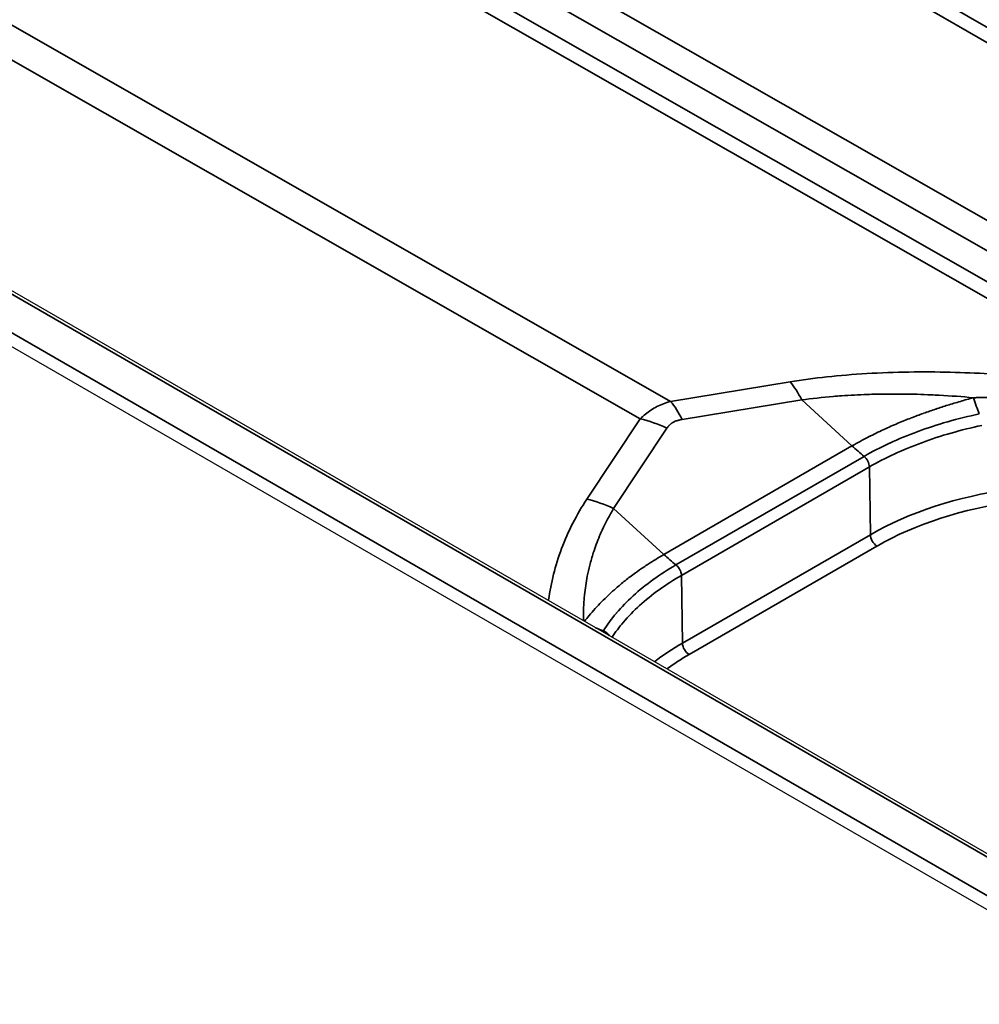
# Model space of a CAD drawing. Header units: millimetres. Extents: x -11430 to 11430, y -488 to 4365.
# Tile 32 of 95: x 2262 to 2287, y 1103 to 1129. Entities that reach past the tile are written whole.
import ezdxf

# ---------------------------------------------------------------- set-up
doc = ezdxf.new("R2010")
doc.units = ezdxf.units.MM
doc.header["$LTSCALE"] = 15
doc.layers.add('_Sichtbarkanten', color=7, linetype='Continuous', lineweight=25)
doc.layers.add('Sichtbar schmal (ISO)', color=7, linetype='Continuous', lineweight=35)

msp = doc.modelspace()

# ---------------------------------------------------------------- linework, layer by layer
at = {"layer": '_Sichtbarkanten'}
for p, q in [((2293.486, 1103.838), (2047.886, 1245.636)), ((2292.004, 1103.209), (2046.638, 1244.871)), ((2276.129, 1114.602), (2276.129, 1114.602))]:
    msp.add_line(p, q, dxfattribs=at)
at = {"layer": 'Sichtbar schmal (ISO)'}
for p, q in [((2066.847, 1256.642), (2312.447, 1114.845)), ((2312.27, 1114.542), (2066.67, 1256.34)), ((2293.361, 1103.826), (2047.761, 1245.623)), ((2046.865, 1245.113), (2292.478, 1103.308)), ((2220.33, 1162.482), (2308.749, 1111.978)), ((2308.046, 1111.572), (2219.977, 1161.877)), ((2234.001, 1153.052), (2292.571, 1119.59)), ((2233.597, 1152.845), (2292.168, 1119.384)), ((2231.675, 1146.403), (2279.244, 1119.227)), ((2230.868, 1145.938), (2278.437, 1118.761)), ((2279.244, 1119.227), (2282.42, 1119.745)), ((2279.551, 1118.748), (2282.727, 1119.266)), ((2282.727, 1119.266), (2284.061, 1118.042)), ((2277.022, 1116.628), (2278.437, 1118.761)), ((2277.732, 1116.381), (2279.147, 1118.515)), ((2284.061, 1118.042), (2279.066, 1115.158)), ((2279.388, 1114.881), (2284.383, 1117.765)), ((2279.534, 1114.604), (2284.523, 1117.484)), ((2284.523, 1117.484), (2284.55, 1115.685)), ((2277.732, 1116.381), (2279.066, 1115.158)), ((2279.561, 1112.805), (2284.55, 1115.685)), ((2279.738, 1112.502), (2284.726, 1115.382)), ((2276.147, 1114.672), (2276.147, 1114.672)), ((2279.561, 1112.805), (2279.534, 1114.604))]:
    msp.add_line(p, q, dxfattribs=at)
for centre, major_axis, ratio, start_param, end_param in [((2282.228, 1117.596), (0.402, -2.467), 0.391017, 2.24872, 2.561217), ((2287.726, 1122.309), (0.853, -4.927), 0.230376, 5.322904, 5.437943), ((2279.051, 1117.077), (0.402, -2.467), 0.391017, 2.24872, 2.561217), ((2278.648, 1116.845), (2.083, -1.382), 0.681186, 1.775229, 2.087726), ((2285.06, 1121.382), (2.5, -4.33), 0.57735, 5.211566, 5.305221), ((2284.348, 1117.584), (0.121, -0.219), 0.57783, 0.813653, 2.174288), ((2290.167, 1112.442), (7.944, 0), 0.57735, 0.195406, 2.356194), ((2290.167, 1112.241), (7.694, 0), 0.57735, 0.156536, 2.356194), ((2277.233, 1114.711), (2.083, -1.382), 0.681186, 1.775228, 2.087725), ((2284.726, 1115.587), (-0.125, 0.217), 0.57735, 0.802851, 2.356194), ((2280.064, 1118.498), (2.5, -4.33), 0.57735, 5.211566, 5.305221), ((2278.464, 1116.961), (4.446, -2.288), 0.784339, 4.84075, 4.886028), ((2277.414, 1112.94), (0.212, -0.132), 0.777619, 0.952514, 1.808843), ((2285.178, 1109.562), (7.944, 0), 0.57735, 2.356194, 2.499588), ((2279.738, 1112.706), (-0.125, 0.217), 0.57735, 0.802851, 2.356194), ((2285.178, 1109.361), (7.694, 0), 0.57735, 2.356194, 2.472074)]:
    msp.add_ellipse(centre, major_axis=major_axis, ratio=ratio, start_param=start_param, end_param=end_param, dxfattribs=at)
for points, knots in [([(2282.42, 1119.745), (2282.731, 1119.796), (2283.379, 1119.884), (2284.449, 1119.973), (2285.576, 1120.014), (2286.681, 1120.007), (2287.708, 1119.962), (2288.637, 1119.893), (2289.472, 1119.807), (2290.225, 1119.712), (2290.91, 1119.61), (2291.548, 1119.502), (2291.964, 1119.424), (2292.168, 1119.384)], [0, 0, 0, 0, 0.0909091, 0.1818182, 0.2727273, 0.3636364, 0.4545455, 0.5454545, 0.6363636, 0.7272727, 0.8181818, 0.9090909, 0.9999999, 0.9999999, 0.9999999, 0.9999999]), ([(2282.727, 1119.266), (2282.993, 1119.302), (2283.271, 1119.332), (2283.562, 1119.357), (2283.637, 1119.363), (2283.713, 1119.369), (2283.789, 1119.374), (2284.01, 1119.39), (2284.237, 1119.402), (2284.469, 1119.41), (2284.63, 1119.415), (2284.792, 1119.419), (2284.956, 1119.421), (2285.111, 1119.422), (2285.267, 1119.422), (2285.423, 1119.421), (2285.671, 1119.418), (2285.921, 1119.411), (2286.165, 1119.4), (2286.236, 1119.397), (2286.307, 1119.393), (2286.377, 1119.39), (2286.689, 1119.373), (2286.991, 1119.351), (2287.285, 1119.323)], [0, 0, 0, 0, 0.2, 0.2, 0.2, 0.2514964, 0.2514964, 0.2514964, 0.4, 0.4, 0.4, 0.5028953, 0.5028953, 0.5028953, 0.6, 0.6, 0.6, 0.7551328, 0.7551328, 0.7551328, 0.8, 0.8, 0.8, 0.9999956, 0.9999956, 0.9999956, 0.9999956]), ([(2287.285, 1119.323), (2287.17, 1119.292), (2287.055, 1119.26), (2286.942, 1119.227), (2286.94, 1119.226), (2286.938, 1119.226), (2286.937, 1119.225), (2286.825, 1119.193), (2286.714, 1119.159), (2286.605, 1119.125), (2286.498, 1119.092), (2286.392, 1119.058), (2286.287, 1119.023), (2286.283, 1119.021), (2286.28, 1119.02), (2286.276, 1119.019), (2286.172, 1118.984), (2286.069, 1118.948), (2285.965, 1118.911), (2285.961, 1118.909), (2285.957, 1118.908), (2285.953, 1118.906), (2285.847, 1118.868), (2285.741, 1118.828), (2285.632, 1118.786), (2285.629, 1118.785), (2285.626, 1118.784), (2285.624, 1118.783), (2285.512, 1118.739), (2285.397, 1118.693), (2285.278, 1118.643), (2285.158, 1118.592), (2285.035, 1118.538), (2284.906, 1118.478), (2284.902, 1118.476), (2284.898, 1118.474), (2284.894, 1118.473), (2284.769, 1118.414), (2284.638, 1118.351), (2284.501, 1118.281), (2284.497, 1118.279), (2284.492, 1118.276), (2284.488, 1118.274), (2284.351, 1118.203), (2284.208, 1118.126), (2284.061, 1118.042)], [0.0000001, 0.0000001, 0.0000001, 0.0000001, 0.1111111, 0.1111111, 0.1111111, 0.1128067, 0.1128067, 0.1128067, 0.2222222, 0.2222222, 0.2222222, 0.3294836, 0.3294836, 0.3294836, 0.3333333, 0.3333333, 0.3333333, 0.4401766, 0.4401766, 0.4401766, 0.4444444, 0.4444444, 0.4444444, 0.5528739, 0.5528739, 0.5528739, 0.5555556, 0.5555556, 0.5555556, 0.6666667, 0.6666667, 0.6666667, 0.7777778, 0.7777778, 0.7777778, 0.7811003, 0.7811003, 0.7811003, 0.8888889, 0.8888889, 0.8888889, 0.8924928, 0.8924928, 0.8924928, 1, 1, 1, 1]), ([(2292.168, 1119.384), (2292.199, 1119.374), (2292.228, 1119.365), (2292.256, 1119.356), (2292.284, 1119.347), (2292.311, 1119.338), (2292.336, 1119.33), (2292.362, 1119.321), (2292.386, 1119.313), (2292.409, 1119.304), (2292.433, 1119.296), (2292.454, 1119.288), (2292.475, 1119.28), (2292.477, 1119.28), (2292.479, 1119.279), (2292.48, 1119.279), (2292.499, 1119.272), (2292.517, 1119.265), (2292.534, 1119.258), (2292.536, 1119.257), (2292.538, 1119.256), (2292.539, 1119.256), (2292.556, 1119.249), (2292.571, 1119.243), (2292.586, 1119.237), (2292.588, 1119.236), (2292.59, 1119.235), (2292.592, 1119.234), (2292.605, 1119.228), (2292.619, 1119.222), (2292.631, 1119.216), (2292.633, 1119.215), (2292.635, 1119.215), (2292.637, 1119.214), (2292.648, 1119.208), (2292.659, 1119.203), (2292.669, 1119.197), (2292.671, 1119.197), (2292.673, 1119.196), (2292.675, 1119.195), (2292.684, 1119.189), (2292.693, 1119.185), (2292.7, 1119.18), (2292.702, 1119.179), (2292.704, 1119.178), (2292.705, 1119.177), (2292.712, 1119.172), (2292.719, 1119.168), (2292.724, 1119.164), (2292.726, 1119.163), (2292.727, 1119.162), (2292.728, 1119.161), (2292.733, 1119.157), (2292.737, 1119.153), (2292.741, 1119.149), (2292.742, 1119.148), (2292.743, 1119.147), (2292.743, 1119.146), (2292.746, 1119.143), (2292.748, 1119.14), (2292.75, 1119.137), (2292.75, 1119.136), (2292.751, 1119.135), (2292.751, 1119.134), (2292.752, 1119.131), (2292.752, 1119.128), (2292.752, 1119.125), (2292.752, 1119.121), (2292.75, 1119.118), (2292.747, 1119.115), (2292.746, 1119.114), (2292.745, 1119.113), (2292.744, 1119.112), (2292.741, 1119.109), (2292.737, 1119.107), (2292.732, 1119.105), (2292.73, 1119.104), (2292.728, 1119.103), (2292.725, 1119.102), (2292.72, 1119.1), (2292.713, 1119.099), (2292.706, 1119.097), (2292.702, 1119.096), (2292.699, 1119.095), (2292.695, 1119.095), (2292.686, 1119.093), (2292.677, 1119.092), (2292.667, 1119.091), (2292.662, 1119.09), (2292.657, 1119.09), (2292.651, 1119.089), (2292.64, 1119.088), (2292.629, 1119.087), (2292.616, 1119.087), (2292.609, 1119.086), (2292.602, 1119.086), (2292.595, 1119.086), (2292.582, 1119.085), (2292.569, 1119.085), (2292.554, 1119.085), (2292.546, 1119.085), (2292.537, 1119.085), (2292.528, 1119.085), (2292.513, 1119.085), (2292.498, 1119.085), (2292.482, 1119.086), (2292.472, 1119.086), (2292.461, 1119.086), (2292.45, 1119.086), (2292.435, 1119.087), (2292.418, 1119.087), (2292.401, 1119.088), (2292.389, 1119.089), (2292.377, 1119.089), (2292.364, 1119.09), (2292.347, 1119.09), (2292.33, 1119.091), (2292.312, 1119.092), (2292.298, 1119.093), (2292.283, 1119.094), (2292.269, 1119.095), (2292.251, 1119.096), (2292.232, 1119.097), (2292.213, 1119.098), (2292.197, 1119.099), (2292.18, 1119.1), (2292.164, 1119.101), (2292.144, 1119.102), (2292.125, 1119.104), (2292.104, 1119.105), (2292.086, 1119.106), (2292.067, 1119.108), (2292.048, 1119.109), (2292.027, 1119.111), (2292.006, 1119.112), (2291.985, 1119.114), (2291.964, 1119.115), (2291.942, 1119.117), (2291.92, 1119.119), (2291.898, 1119.121), (2291.876, 1119.122), (2291.853, 1119.124), (2291.829, 1119.126), (2291.804, 1119.128), (2291.779, 1119.13), (2291.756, 1119.132), (2291.732, 1119.134), (2291.708, 1119.136), (2291.681, 1119.138), (2291.652, 1119.14), (2291.623, 1119.143), (2291.599, 1119.145), (2291.574, 1119.147), (2291.549, 1119.149), (2291.518, 1119.151), (2291.485, 1119.154), (2291.452, 1119.157), (2291.426, 1119.159), (2291.401, 1119.161), (2291.374, 1119.163), (2291.338, 1119.166), (2291.301, 1119.169), (2291.263, 1119.172), (2291.236, 1119.174), (2291.209, 1119.177), (2291.181, 1119.179), (2291.14, 1119.182), (2291.098, 1119.185), (2291.054, 1119.189), (2291.026, 1119.191), (2290.998, 1119.193), (2290.969, 1119.196), (2290.922, 1119.199), (2290.874, 1119.203), (2290.824, 1119.207), (2290.795, 1119.209), (2290.765, 1119.211), (2290.735, 1119.213), (2290.682, 1119.217), (2290.628, 1119.221), (2290.572, 1119.225), (2290.541, 1119.227), (2290.511, 1119.23), (2290.48, 1119.232), (2290.42, 1119.236), (2290.359, 1119.24), (2290.296, 1119.244), (2290.265, 1119.246), (2290.233, 1119.248), (2290.201, 1119.25), (2290.135, 1119.255), (2290.066, 1119.259), (2289.995, 1119.263), (2289.963, 1119.265), (2289.93, 1119.267), (2289.897, 1119.269), (2289.822, 1119.273), (2289.745, 1119.277), (2289.664, 1119.281), (2289.631, 1119.283), (2289.598, 1119.285), (2289.564, 1119.286), (2289.479, 1119.29), (2289.391, 1119.294), (2289.299, 1119.298), (2289.265, 1119.3), (2289.231, 1119.301), (2289.196, 1119.302), (2289.1, 1119.306), (2288.999, 1119.31), (2288.895, 1119.313), (2288.86, 1119.314), (2288.825, 1119.315), (2288.789, 1119.316), (2288.679, 1119.319), (2288.565, 1119.321), (2288.446, 1119.324), (2288.411, 1119.324), (2288.375, 1119.325), (2288.339, 1119.325), (2288.214, 1119.327), (2288.084, 1119.328), (2287.948, 1119.329), (2287.912, 1119.329), (2287.876, 1119.329), (2287.84, 1119.329), (2287.697, 1119.329), (2287.549, 1119.327), (2287.394, 1119.325), (2287.358, 1119.325), (2287.322, 1119.324), (2287.285, 1119.323)], [0, 0, 0, 0, 0.0243902, 0.0243902, 0.0243902, 0.0487805, 0.0487805, 0.0487805, 0.0731707, 0.0731707, 0.0731707, 0.097561, 0.097561, 0.097561, 0.0995417, 0.0995417, 0.0995417, 0.1219512, 0.1219512, 0.1219512, 0.1244276, 0.1244276, 0.1244276, 0.1463415, 0.1463415, 0.1463415, 0.1493127, 0.1493127, 0.1493127, 0.1707317, 0.1707317, 0.1707317, 0.1741957, 0.1741957, 0.1741957, 0.195122, 0.195122, 0.195122, 0.1990794, 0.1990794, 0.1990794, 0.2195122, 0.2195122, 0.2195122, 0.2239656, 0.2239656, 0.2239656, 0.2439024, 0.2439024, 0.2439024, 0.2488651, 0.2488651, 0.2488651, 0.2682927, 0.2682927, 0.2682927, 0.2737502, 0.2737502, 0.2737502, 0.2926829, 0.2926829, 0.2926829, 0.2986571, 0.2986571, 0.2986571, 0.3170732, 0.3170732, 0.3170732, 0.3414634, 0.3414634, 0.3414634, 0.3483797, 0.3483797, 0.3483797, 0.3658537, 0.3658537, 0.3658537, 0.3732795, 0.3732795, 0.3732795, 0.3902439, 0.3902439, 0.3902439, 0.398156, 0.398156, 0.398156, 0.4146341, 0.4146341, 0.4146341, 0.4230491, 0.4230491, 0.4230491, 0.4390244, 0.4390244, 0.4390244, 0.4479268, 0.4479268, 0.4479268, 0.4634146, 0.4634146, 0.4634146, 0.472815, 0.472815, 0.472815, 0.4878049, 0.4878049, 0.4878049, 0.4977082, 0.4977082, 0.4977082, 0.5121951, 0.5121951, 0.5121951, 0.5225933, 0.5225933, 0.5225933, 0.5365854, 0.5365854, 0.5365854, 0.5474742, 0.5474742, 0.5474742, 0.5609756, 0.5609756, 0.5609756, 0.5723578, 0.5723578, 0.5723578, 0.5853659, 0.5853659, 0.5853659, 0.5972423, 0.5972423, 0.5972423, 0.6097561, 0.6097561, 0.6097561, 0.6221274, 0.6221274, 0.6221274, 0.6341463, 0.6341463, 0.6341463, 0.6470135, 0.6470135, 0.6470135, 0.6585366, 0.6585366, 0.6585366, 0.6718983, 0.6718983, 0.6718983, 0.6829268, 0.6829268, 0.6829268, 0.696782, 0.696782, 0.696782, 0.7073171, 0.7073171, 0.7073171, 0.7216657, 0.7216657, 0.7216657, 0.7317073, 0.7317073, 0.7317073, 0.7465494, 0.7465494, 0.7465494, 0.7560976, 0.7560976, 0.7560976, 0.7714371, 0.7714371, 0.7714371, 0.7804878, 0.7804878, 0.7804878, 0.7963258, 0.7963258, 0.7963258, 0.804878, 0.804878, 0.804878, 0.8212086, 0.8212086, 0.8212086, 0.8292683, 0.8292683, 0.8292683, 0.8460898, 0.8460898, 0.8460898, 0.8536585, 0.8536585, 0.8536585, 0.8709738, 0.8709738, 0.8709738, 0.8780488, 0.8780488, 0.8780488, 0.8958593, 0.8958593, 0.8958593, 0.902439, 0.902439, 0.902439, 0.9207451, 0.9207451, 0.9207451, 0.9268293, 0.9268293, 0.9268293, 0.9456293, 0.9456293, 0.9456293, 0.9512195, 0.9512195, 0.9512195, 0.9705205, 0.9705205, 0.9705205, 0.9756098, 0.9756098, 0.9756098, 0.9953818, 0.9953818, 0.9953818, 0.9999995, 0.9999995, 0.9999995, 0.9999995]), ([(2278.437, 1118.761), (2278.482, 1118.806), (2278.528, 1118.848), (2278.576, 1118.887), (2278.624, 1118.926), (2278.673, 1118.962), (2278.724, 1118.995), (2278.775, 1119.028), (2278.828, 1119.059), (2278.883, 1119.087), (2278.938, 1119.115), (2278.995, 1119.141), (2279.055, 1119.164), (2279.115, 1119.188), (2279.178, 1119.209), (2279.244, 1119.227)], [0.0000009, 0.0000009, 0.0000009, 0.0000009, 0.2, 0.2, 0.2, 0.4, 0.4, 0.4, 0.6, 0.6, 0.6, 0.8, 0.8, 0.8, 1, 1, 1, 1]), ([(2279.147, 1118.515), (2279.163, 1118.538), (2279.181, 1118.56), (2279.2, 1118.58), (2279.201, 1118.582), (2279.203, 1118.583), (2279.204, 1118.585), (2279.222, 1118.603), (2279.241, 1118.619), (2279.261, 1118.635), (2279.265, 1118.637), (2279.268, 1118.64), (2279.272, 1118.642), (2279.292, 1118.656), (2279.314, 1118.669), (2279.338, 1118.681), (2279.342, 1118.683), (2279.347, 1118.686), (2279.351, 1118.688), (2279.377, 1118.7), (2279.404, 1118.711), (2279.433, 1118.72), (2279.436, 1118.721), (2279.44, 1118.722), (2279.444, 1118.723), (2279.477, 1118.733), (2279.512, 1118.741), (2279.551, 1118.748)], [0.0000017, 0.0000017, 0.0000017, 0.0000017, 0.1862369, 0.1862369, 0.1862369, 0.2, 0.2, 0.2, 0.3709453, 0.3709453, 0.3709453, 0.4, 0.4, 0.4, 0.5670951, 0.5670951, 0.5670951, 0.6, 0.6, 0.6, 0.7776772, 0.7776772, 0.7776772, 0.8, 0.8, 0.8, 1, 1, 1, 1]), ([(2284.383, 1117.765), (2284.596, 1117.888), (2284.82, 1118.004), (2285.056, 1118.113), (2285.058, 1118.114), (2285.06, 1118.116), (2285.063, 1118.117), (2285.297, 1118.225), (2285.543, 1118.327), (2285.797, 1118.421), (2285.8, 1118.422), (2285.804, 1118.423), (2285.808, 1118.425), (2286.062, 1118.518), (2286.326, 1118.604), (2286.596, 1118.681), (2286.599, 1118.683), (2286.603, 1118.684), (2286.606, 1118.685), (2286.88, 1118.763), (2287.159, 1118.832), (2287.443, 1118.893)], [0, 0, 0, 0, 0.2475199, 0.2475199, 0.2475199, 0.25, 0.25, 0.25, 0.4965148, 0.4965148, 0.4965148, 0.5, 0.5, 0.5, 0.7467363, 0.7467363, 0.7467363, 0.75, 0.75, 0.75, 0.9999995, 0.9999995, 0.9999995, 0.9999995]), ([(2284.523, 1117.484), (2284.732, 1117.605), (2284.954, 1117.72), (2285.186, 1117.828), (2285.419, 1117.936), (2285.662, 1118.036), (2285.914, 1118.129), (2286.166, 1118.222), (2286.427, 1118.308), (2286.694, 1118.384), (2286.961, 1118.461), (2287.234, 1118.529), (2287.512, 1118.589)], [0, 0, 0, 0, 0.25, 0.25, 0.25, 0.5, 0.5, 0.5, 0.75, 0.75, 0.75, 1, 1, 1, 1]), ([(2276.002, 1113.932), (2276.003, 1113.94), (2276.035, 1114.174), (2276.123, 1114.63), (2276.336, 1115.317), (2276.636, 1115.998), (2276.885, 1116.422), (2277.022, 1116.628)], [0.5966198, 0.5966198, 0.5966198, 0.5966198, 0.6, 0.7, 0.8, 0.9, 1, 1, 1, 1]), ([(2276.931, 1113.396), (2276.928, 1113.585), (2276.933, 1113.775), (2276.948, 1113.964), (2276.952, 1114.006), (2276.956, 1114.048), (2276.96, 1114.09), (2276.977, 1114.253), (2277.001, 1114.417), (2277.034, 1114.581), (2277.053, 1114.678), (2277.075, 1114.776), (2277.099, 1114.873), (2277.127, 1114.982), (2277.158, 1115.092), (2277.193, 1115.201), (2277.242, 1115.352), (2277.298, 1115.503), (2277.36, 1115.651), (2277.382, 1115.704), (2277.405, 1115.756), (2277.428, 1115.808), (2277.519, 1116.006), (2277.62, 1116.197), (2277.732, 1116.381)], [0.0160613, 0.0160613, 0.0160613, 0.0160613, 0.2, 0.2, 0.2, 0.2407734, 0.2407734, 0.2407734, 0.4, 0.4, 0.4, 0.4942406, 0.4942406, 0.4942406, 0.6, 0.6, 0.6, 0.747446, 0.747446, 0.747446, 0.8, 0.8, 0.8, 1, 1, 1, 1]), ([(2279.066, 1115.158), (2278.915, 1115.07), (2278.777, 1114.985), (2278.653, 1114.904), (2278.611, 1114.877), (2278.57, 1114.85), (2278.531, 1114.823), (2278.454, 1114.772), (2278.383, 1114.722), (2278.316, 1114.674), (2278.217, 1114.602), (2278.127, 1114.534), (2278.044, 1114.468), (2278.042, 1114.466), (2278.04, 1114.464), (2278.038, 1114.462), (2277.953, 1114.395), (2277.875, 1114.33), (2277.802, 1114.267), (2277.735, 1114.209), (2277.673, 1114.153), (2277.613, 1114.097), (2277.608, 1114.092), (2277.603, 1114.087), (2277.598, 1114.082), (2277.533, 1114.022), (2277.473, 1113.962), (2277.414, 1113.902), (2277.355, 1113.842), (2277.297, 1113.781), (2277.242, 1113.72), (2277.187, 1113.658), (2277.133, 1113.596), (2277.082, 1113.534), (2277.039, 1113.483), (2276.998, 1113.432), (2276.959, 1113.38)], [0, 0, 0, 0, 0.1111111, 0.1111111, 0.1111111, 0.1489064, 0.1489064, 0.1489064, 0.2222222, 0.2222222, 0.2222222, 0.3304646, 0.3304646, 0.3304646, 0.3333333, 0.3333333, 0.3333333, 0.4444444, 0.4444444, 0.4444444, 0.5467211, 0.5467211, 0.5467211, 0.5555556, 0.5555556, 0.5555556, 0.6666667, 0.6666667, 0.6666667, 0.7777778, 0.7777778, 0.7777778, 0.8888889, 0.8888889, 0.8888889, 0.9800164, 0.9800164, 0.9800164, 0.9800164]), ([(2277.464, 1113.132), (2277.563, 1113.291), (2277.678, 1113.449), (2277.808, 1113.603), (2277.809, 1113.604), (2277.81, 1113.606), (2277.811, 1113.607), (2277.941, 1113.76), (2278.087, 1113.911), (2278.247, 1114.057), (2278.249, 1114.059), (2278.251, 1114.061), (2278.253, 1114.063), (2278.413, 1114.209), (2278.588, 1114.35), (2278.775, 1114.486), (2278.777, 1114.487), (2278.779, 1114.488), (2278.781, 1114.49), (2278.97, 1114.626), (2279.173, 1114.757), (2279.388, 1114.881)], [0.0000002, 0.0000002, 0.0000002, 0.0000002, 0.2481812, 0.2481812, 0.2481812, 0.25, 0.25, 0.25, 0.4968863, 0.4968863, 0.4968863, 0.5, 0.5, 0.5, 0.747623, 0.747623, 0.747623, 0.75, 0.75, 0.75, 1, 1, 1, 1]), ([(2279.388, 1114.881), (2279.404, 1114.869), (2279.419, 1114.854), (2279.434, 1114.838), (2279.448, 1114.821), (2279.462, 1114.803), (2279.474, 1114.784), (2279.48, 1114.773), (2279.487, 1114.763), (2279.492, 1114.752), (2279.497, 1114.743), (2279.501, 1114.733), (2279.505, 1114.724), (2279.514, 1114.703), (2279.521, 1114.683), (2279.526, 1114.662), (2279.531, 1114.642), (2279.533, 1114.622), (2279.534, 1114.604)], [0, 0, 0, 0, 0.2, 0.2, 0.2, 0.4, 0.4, 0.4, 0.507849, 0.507849, 0.507849, 0.6, 0.6, 0.6, 0.8, 0.8, 0.8, 1, 1, 1, 1]), ([(2277.69, 1112.958), (2277.779, 1113.094), (2277.879, 1113.228), (2277.991, 1113.36), (2278.12, 1113.512), (2278.265, 1113.661), (2278.423, 1113.805), (2278.582, 1113.949), (2278.755, 1114.088), (2278.94, 1114.222), (2279.126, 1114.355), (2279.324, 1114.483), (2279.534, 1114.604)], [0.033202, 0.033202, 0.033202, 0.033202, 0.25, 0.25, 0.25, 0.5, 0.5, 0.5, 0.75, 0.75, 0.75, 1, 1, 1, 1])]:
    msp.add_open_spline(points, degree=3, knots=knots, dxfattribs=at)
msp.add_open_spline([(2277.445, 1113.1), (2277.451, 1113.11), (2277.458, 1113.121), (2277.464, 1113.132)], degree=3, dxfattribs=at)

doc.saveas('drawing.dxf')
